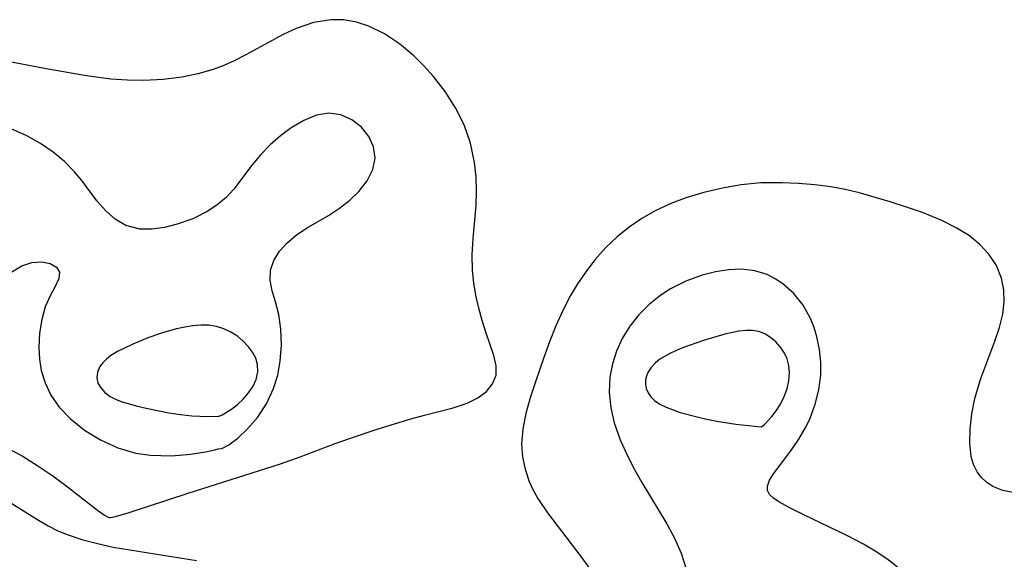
# Model space of a CAD drawing. Header units: metres. Extents: x 1073367 to 1082519, y 1569854 to 1574957.
# Tile 209 of 256: x 1075660 to 1075751, y 1573607 to 1573657. Entities that reach past the tile are written whole.
import ezdxf

# ---------------------------------------------------------------- set-up
doc = ezdxf.new("R2010")
doc.units = ezdxf.units.M
doc.layers.add('CGG_CurvaNivelLidar_v1', color=253, linetype='Continuous', lineweight=30)

msp = doc.modelspace()

# ---------------------------------------------------------------- linework, layer by layer
at = {"layer": 'CGG_CurvaNivelLidar_v1'}
for p, q in [((1075687.3017, 1573656.4204, 67.5), (1075685.7021, 1573655.874, 67.5)), ((1075688.9227, 1573656.6824, 67.5), (1075687.3017, 1573656.4204, 67.5)), ((1075690.0897, 1573656.6573, 67.5), (1075688.9227, 1573656.6824, 67.5)), ((1075691.2453, 1573656.459, 67.5), (1075690.0897, 1573656.6573, 67.5)), ((1075692.3756, 1573656.0984, 67.5), (1075691.2453, 1573656.459, 67.5)), ((1075685.7021, 1573655.874, 67.5), (1075684.5093, 1573655.3145, 67.5)), ((1075693.8311, 1573655.3802, 67.5), (1075692.3756, 1573656.0984, 67.5)), ((1075695.2184, 1573654.4456, 67.5), (1075693.8311, 1573655.3802, 67.5)), ((1075684.5093, 1573655.3145, 67.5), (1075681.0635, 1573653.4323, 67.5)), ((1075696.5356, 1573653.345, 67.5), (1075695.2184, 1573654.4456, 67.5)), ((1075662.6672, 1573652.1597, 67.5), (1075655.3204, 1573653.5558, 67.5)), ((1075679.9734, 1573652.8851, 67.5), (1075679.0224, 1573652.4604, 67.5)), ((1075681.0635, 1573653.4323, 67.5), (1075679.9734, 1573652.8851, 67.5)), ((1075697.4609, 1573652.4421, 67.5), (1075696.5356, 1573653.345, 67.5)), ((1075666.3813, 1573651.514, 67.5), (1075662.6672, 1573652.1597, 67.5)), ((1075678.0487, 1573652.0903, 67.5), (1075676.6452, 1573651.6832, 67.5)), ((1075679.0224, 1573652.4604, 67.5), (1075678.0487, 1573652.0903, 67.5)), ((1075698.3503, 1573651.4524, 67.5), (1075697.4609, 1573652.4421, 67.5)), ((1075668.6391, 1573651.2195, 67.5), (1075666.3813, 1573651.514, 67.5)), ((1075670.1567, 1573651.1151, 67.5), (1075668.6391, 1573651.2195, 67.5)), ((1075671.6689, 1573651.0947, 67.5), (1075670.1567, 1573651.1151, 67.5)), ((1075673.4492, 1573651.1806, 67.5), (1075671.6689, 1573651.0947, 67.5)), ((1075675.2016, 1573651.3935, 67.5), (1075673.4492, 1573651.1806, 67.5)), ((1075676.6452, 1573651.6832, 67.5), (1075675.2016, 1573651.3935, 67.5)), ((1075699.4271, 1573650.0601, 67.5), (1075698.3503, 1573651.4524, 67.5)), ((1075700.373, 1573648.5786, 67.5), (1075699.4271, 1573650.0601, 67.5)), ((1075688.7098, 1573648.0754, 68), (1075687.5598, 1573647.8887, 68)), ((1075689.8102, 1573647.9168, 68), (1075688.7098, 1573648.0754, 68)), ((1075701.1514, 1573647.0115, 67.5), (1075700.373, 1573648.5786, 67.5)), ((1075686.3912, 1573647.4149, 68), (1075685.2323, 1573646.7254, 68)), ((1075687.5598, 1573647.8887, 68), (1075686.3912, 1573647.4149, 68)), ((1075690.8222, 1573647.4642, 68), (1075689.8102, 1573647.9168, 68)), ((1075691.6997, 1573646.7833, 68), (1075690.8222, 1573647.4642, 68)), ((1075660.8796, 1573645.9885, 68), (1075659.4617, 1573646.6376, 68)), ((1075685.2323, 1573646.7254, 68), (1075684.2451, 1573645.9881, 68)), ((1075692.3826, 1573645.9381, 68), (1075691.6997, 1573646.7833, 68)), ((1075701.7407, 1573645.306, 67.5), (1075701.1514, 1573647.0115, 67.5)), ((1075662.1399, 1573645.2761, 68), (1075660.8796, 1573645.9885, 68)), ((1075684.2451, 1573645.9881, 68), (1075683.3046, 1573645.1599, 68)), ((1075692.8283, 1573644.9759, 68), (1075692.3826, 1573645.9381, 68)), ((1075663.3059, 1573644.4808, 68), (1075662.1399, 1573645.2761, 68)), ((1075664.361, 1573643.6138, 68), (1075663.3059, 1573644.4808, 68)), ((1075683.3046, 1573645.1599, 68), (1075682.4302, 1573644.2668, 68)), ((1075692.9702, 1573643.9448, 68), (1075692.8283, 1573644.9759, 68)), ((1075702.1134, 1573643.538, 67.5), (1075701.7407, 1573645.306, 67.5)), ((1075665.2833, 1573642.6827, 68), (1075664.361, 1573643.6138, 68)), ((1075682.4302, 1573644.2668, 68), (1075681.6431, 1573643.331, 68)), ((1075692.7535, 1573642.8889, 68), (1075692.9702, 1573643.9448, 68)), ((1075702.2529, 1573642.2226, 67.5), (1075702.1134, 1573643.538, 67.5)), ((1075665.9483, 1573641.8608, 68), (1075665.2833, 1573642.6827, 68)), ((1075681.6431, 1573643.331, 68), (1075679.948, 1573641.0628, 68)), ((1075692.2267, 1573641.8449, 68), (1075692.7535, 1573642.8889, 68)), ((1075667.3381, 1573640.0158, 68), (1075665.9483, 1573641.8608, 68)), ((1075691.4505, 1573640.8503, 68), (1075692.2267, 1573641.8449, 68)), ((1075702.2965, 1573640.8998, 67.5), (1075702.2529, 1573642.2226, 67.5)), ((1075679.948, 1573641.0628, 68), (1075679.2329, 1573640.3207, 68)), ((1075690.6208, 1573640.0584, 68), (1075691.4505, 1573640.8503, 68)), ((1075702.2602, 1573639.5801, 67.5), (1075702.2965, 1573640.8998, 67.5)), ((1075724.9498, 1573641.1843, 67.5), (1075723.2463, 1573640.7839, 67.5)), ((1075726.6771, 1573641.4743, 67.5), (1075724.9498, 1573641.1843, 67.5)), ((1075728.4903, 1573641.6473, 67.5), (1075726.6771, 1573641.4743, 67.5)), ((1075730.4506, 1573641.6757, 67.5), (1075728.4903, 1573641.6473, 67.5)), ((1075731.9533, 1573641.6147, 67.5), (1075730.4506, 1573641.6757, 67.5)), ((1075733.4523, 1573641.4886, 67.5), (1075731.9533, 1573641.6147, 67.5)), ((1075734.9403, 1573641.2926, 67.5), (1075733.4523, 1573641.4886, 67.5)), ((1075736.4097, 1573641.0176, 67.5), (1075734.9403, 1573641.2926, 67.5)), ((1075737.6554, 1573640.7137, 67.5), (1075736.4097, 1573641.0176, 67.5)), ((1075668.1548, 1573639.0867, 68), (1075667.3381, 1573640.0158, 68)), ((1075679.2329, 1573640.3207, 68), (1075678.4295, 1573639.6455, 68)), ((1075689.6843, 1573639.3306, 68), (1075690.6208, 1573640.0584, 68)), ((1075721.5785, 1573640.2733, 67.5), (1075720.1456, 1573639.7248, 67.5)), ((1075723.2463, 1573640.7839, 67.5), (1075721.5785, 1573640.2733, 67.5)), ((1075740.4053, 1573639.9164, 67.5), (1075737.6554, 1573640.7137, 67.5)), ((1075741.9025, 1573639.4356, 67.5), (1075740.4053, 1573639.9164, 67.5)), ((1075669.0381, 1573638.3011, 68), (1075668.1548, 1573639.0867, 68)), ((1075677.5509, 1573639.0517, 68), (1075676.1809, 1573638.3589, 68)), ((1075678.4295, 1573639.6455, 68), (1075677.5509, 1573639.0517, 68)), ((1075688.6808, 1573638.667, 68), (1075689.6843, 1573639.3306, 68)), ((1075702.0023, 1573636.5284, 67.5), (1075702.2602, 1573639.5801, 67.5)), ((1075718.7625, 1573639.079, 67.5), (1075717.5223, 1573638.3791, 67.5)), ((1075720.1456, 1573639.7248, 67.5), (1075718.7625, 1573639.079, 67.5)), ((1075743.3658, 1573638.9183, 67.5), (1075741.9025, 1573639.4356, 67.5)), ((1075670.0136, 1573637.7302, 68), (1075669.0381, 1573638.3011, 68)), ((1075676.1809, 1573638.3589, 68), (1075674.7428, 1573637.8429, 68)), ((1075686.6509, 1573637.479, 68), (1075688.6808, 1573638.667, 68)), ((1075717.5223, 1573638.3791, 67.5), (1075716.3449, 1573637.5878, 67.5)), ((1075745.1337, 1573638.1952, 67.5), (1075743.3658, 1573638.9183, 67.5)), ((1075746.4692, 1573637.5318, 67.5), (1075745.1337, 1573638.1952, 67.5)), ((1075671.2957, 1573637.4076, 68), (1075670.0136, 1573637.7302, 68)), ((1075672.4109, 1573637.3918, 68), (1075671.2957, 1573637.4076, 68)), ((1075673.5678, 1573637.5493, 68), (1075672.4109, 1573637.3918, 68)), ((1075674.7428, 1573637.8429, 68), (1075673.5678, 1573637.5493, 68)), ((1075685.7061, 1573636.8544, 68), (1075686.6509, 1573637.479, 68)), ((1075716.3449, 1573637.5878, 67.5), (1075715.2405, 1573636.7033, 67.5)), ((1075747.69, 1573636.7711, 67.5), (1075746.4692, 1573637.5318, 67.5)), ((1075684.8602, 1573636.141, 68), (1075685.7061, 1573636.8544, 68)), ((1075701.9113, 1573635.0255, 67.5), (1075702.0023, 1573636.5284, 67.5)), ((1075715.2405, 1573636.7033, 67.5), (1075714.176, 1573635.68, 67.5)), ((1075748.6608, 1573635.9832, 67.5), (1075747.69, 1573636.7711, 67.5)), ((1075684.1586, 1573635.3537, 68), (1075684.8602, 1573636.141, 68)), ((1075714.176, 1573635.68, 67.5), (1075713.1949, 1573634.5697, 67.5)), ((1075749.485, 1573635.0948, 67.5), (1075748.6608, 1573635.9832, 67.5)), ((1075683.3424, 1573633.6294, 68), (1075683.6374, 1573634.5111, 68)), ((1075683.6374, 1573634.5111, 68), (1075684.1586, 1573635.3537, 68)), ((1075701.9307, 1573633.5966, 67.5), (1075701.9113, 1573635.0255, 67.5)), ((1075713.1949, 1573634.5697, 67.5), (1075712.2909, 1573633.3888, 67.5)), ((1075750.1724, 1573634.0404, 67.5), (1075749.485, 1573635.0948, 67.5)), ((1075659.497, 1573633.4713, 68), (1075660.434, 1573634.0083, 68)), ((1075660.434, 1573634.0083, 68), (1075661.3616, 1573634.3162, 68)), ((1075661.3616, 1573634.3162, 68), (1075662.2654, 1573634.3822, 68)), ((1075662.2654, 1573634.3822, 68), (1075663.0397, 1573634.2294, 68)), ((1075663.0397, 1573634.2294, 68), (1075663.6147, 1573633.9051, 68)), ((1075663.6147, 1573633.9051, 68), (1075663.9071, 1573633.446, 68)), ((1075683.3081, 1573632.6951, 68), (1075683.3424, 1573633.6294, 68)), ((1075702.0462, 1573632.4515, 67.5), (1075701.9307, 1573633.5966, 67.5)), ((1075725.5121, 1573633.6635, 68), (1075724.3017, 1573633.4789, 68)), ((1075726.7036, 1573633.7032, 68), (1075725.5121, 1573633.6635, 68)), ((1075727.9287, 1573633.5584, 68), (1075726.7036, 1573633.7032, 68)), ((1075750.6381, 1573632.8889, 67.5), (1075750.1724, 1573634.0404, 67.5)), ((1075663.8462, 1573632.8382, 68), (1075663.5111, 1573632.1092, 68)), ((1075663.9071, 1573633.446, 68), (1075663.8462, 1573632.8382, 68)), ((1075683.4837, 1573631.7263, 68), (1075683.3081, 1573632.6951, 68)), ((1075712.2909, 1573633.3888, 67.5), (1075711.5988, 1573632.3644, 67.5)), ((1075723.0899, 1573633.1683, 68), (1075721.5889, 1573632.6163, 68)), ((1075724.3017, 1573633.4789, 68), (1075723.0899, 1573633.1683, 68)), ((1075729.0627, 1573633.2053, 68), (1075727.9287, 1573633.5584, 68)), ((1075729.8062, 1573632.8351, 68), (1075729.0627, 1573633.2053, 68)), ((1075730.5013, 1573632.3743, 68), (1075729.8062, 1573632.8351, 68)), ((1075750.8457, 1573631.8215, 67.5), (1075750.6381, 1573632.8889, 67.5)), ((1075663.5111, 1573632.1092, 68), (1075663.0448, 1573631.2481, 68)), ((1075702.2361, 1573631.3283, 67.5), (1075702.0462, 1573632.4515, 67.5)), ((1075711.5988, 1573632.3644, 67.5), (1075710.9636, 1573631.302, 67.5)), ((1075720.1514, 1573631.8913, 68), (1075719.2638, 1573631.3193, 68)), ((1075721.5889, 1573632.6163, 68), (1075720.1514, 1573631.8913, 68)), ((1075731.5096, 1573631.4663, 68), (1075730.5013, 1573632.3743, 68)), ((1075750.8812, 1573630.7122, 67.5), (1075750.8457, 1573631.8215, 67.5)), ((1075663.0448, 1573631.2481, 68), (1075662.5862, 1573630.2323, 68)), ((1075683.7847, 1573630.7081, 68), (1075683.4837, 1573631.7263, 68)), ((1075702.5038, 1573630.1352, 67.5), (1075702.2361, 1573631.3283, 67.5)), ((1075710.9636, 1573631.302, 67.5), (1075710.2485, 1573629.9137, 67.5)), ((1075719.2638, 1573631.3193, 68), (1075718.2085, 1573630.4694, 68)), ((1075732.3663, 1573630.3896, 68), (1075731.5096, 1573631.4663, 68)), ((1075662.5862, 1573630.2323, 68), (1075662.2601, 1573629.089, 68)), ((1075684.0843, 1573629.528, 68), (1075683.7847, 1573630.7081, 68)), ((1075702.8184, 1573628.9872, 67.5), (1075702.5038, 1573630.1352, 67.5)), ((1075718.2085, 1573630.4694, 68), (1075717.257, 1573629.5074, 68)), ((1075733.0492, 1573629.1761, 68), (1075732.3663, 1573630.3896, 68)), ((1075750.7586, 1573629.5806, 67.5), (1075750.8812, 1573630.7122, 67.5)), ((1075662.2601, 1573629.089, 68), (1075662.0643, 1573627.8265, 68)), ((1075684.2757, 1573628.2012, 68), (1075684.0843, 1573629.528, 68)), ((1075710.2485, 1573629.9137, 67.5), (1075709.6111, 1573628.4855, 67.5)), ((1075717.257, 1573629.5074, 68), (1075716.4206, 1573628.4512, 68)), ((1075733.3836, 1573628.3406, 68), (1075733.0492, 1573629.1761, 68)), ((1075750.4608, 1573628.3284, 67.5), (1075750.7586, 1573629.5806, 67.5)), ((1075674.6687, 1573628.2115, 68.5), (1075673.2859, 1573627.8176, 68.5)), ((1075675.4259, 1573628.3709, 68.5), (1075674.6687, 1573628.2115, 68.5)), ((1075676.179, 1573628.4861, 68.5), (1075675.4259, 1573628.3709, 68.5)), ((1075676.9225, 1573628.5477, 68.5), (1075676.179, 1573628.4861, 68.5)), ((1075677.6497, 1573628.5406, 68.5), (1075676.9225, 1573628.5477, 68.5)), ((1075678.3518, 1573628.4427, 68.5), (1075677.6497, 1573628.5406, 68.5)), ((1075679.0312, 1573628.2298, 68.5), (1075678.3518, 1573628.4427, 68.5)), ((1075679.6735, 1573627.9186, 68.5), (1075679.0312, 1573628.2298, 68.5)), ((1075684.3328, 1573626.754, 68), (1075684.2757, 1573628.2012, 68)), ((1075703.1658, 1573627.9003, 67.5), (1075702.8184, 1573628.9872, 67.5)), ((1075709.6111, 1573628.4855, 67.5), (1075709.0319, 1573627.0345, 67.5)), ((1075716.4206, 1573628.4512, 68), (1075715.7162, 1573627.3134, 68)), ((1075733.6443, 1573627.47, 68), (1075733.3836, 1573628.3406, 68)), ((1075750.0425, 1573627.0694, 67.5), (1075750.4608, 1573628.3284, 67.5)), ((1075662.0643, 1573627.8265, 68), (1075661.9972, 1573626.4959, 68)), ((1075672.0463, 1573627.3757, 68.5), (1075670.5861, 1573626.7876, 68.5)), ((1075673.2859, 1573627.8176, 68.5), (1075672.0463, 1573627.3757, 68.5)), ((1075680.2748, 1573627.5289, 68.5), (1075679.6735, 1573627.9186, 68.5)), ((1075680.8264, 1573627.073, 68.5), (1075680.2748, 1573627.5289, 68.5)), ((1075703.905, 1573625.7573, 67.5), (1075703.1658, 1573627.9003, 67.5)), ((1075715.7162, 1573627.3134, 68), (1075715.1909, 1573626.1746, 68)), ((1075725.1651, 1573627.7303, 68.5), (1075723.1912, 1573627.1502, 68.5)), ((1075726.4682, 1573628.0014, 68.5), (1075725.1651, 1573627.7303, 68.5)), ((1075727.0984, 1573628.0706, 68.5), (1075726.4682, 1573628.0014, 68.5)), ((1075727.7061, 1573628.0726, 68.5), (1075727.0984, 1573628.0706, 68.5)), ((1075728.2826, 1573627.9825, 68.5), (1075727.7061, 1573628.0726, 68.5)), ((1075728.856, 1573627.7604, 68.5), (1075728.2826, 1573627.9825, 68.5)), ((1075729.3838, 1573627.428, 68.5), (1075728.856, 1573627.7604, 68.5)), ((1075729.8652, 1573627.0094, 68.5), (1075729.3838, 1573627.428, 68.5)), ((1075733.8807, 1573626.3183, 68), (1075733.6443, 1573627.47, 68)), ((1075661.9972, 1573626.4959, 68), (1075662.044, 1573625.4328, 68)), ((1075670.5861, 1573626.7876, 68.5), (1075669.2338, 1573626.1254, 68.5)), ((1075681.3134, 1573626.5573, 68.5), (1075680.8264, 1573627.073, 68.5)), ((1075681.6733, 1573626.0582, 68.5), (1075681.3134, 1573626.5573, 68.5)), ((1075684.2322, 1573625.2518, 68), (1075684.3328, 1573626.754, 68)), ((1075709.0319, 1573627.0345, 67.5), (1075708.4962, 1573625.5756, 67.5)), ((1075721.2596, 1573626.4543, 68.5), (1075720.1697, 1573625.973, 68.5)), ((1075723.1912, 1573627.1502, 68.5), (1075721.2596, 1573626.4543, 68.5)), ((1075730.294, 1573626.5212, 68.5), (1075729.8652, 1573627.0094, 68.5)), ((1075730.6578, 1573625.9736, 68.5), (1075730.294, 1573626.5212, 68.5)), ((1075734.0022, 1573625.1436, 68), (1075733.8807, 1573626.3183, 68)), ((1075748.7478, 1573623.6575, 67.5), (1075750.0425, 1573627.0694, 67.5)), ((1075662.044, 1573625.4328, 68), (1075662.2131, 1573624.3756, 68)), ((1075668.2334, 1573625.4342, 68.5), (1075667.8891, 1573625.0956, 68.5)), ((1075668.6351, 1573625.7486, 68.5), (1075668.2334, 1573625.4342, 68.5)), ((1075669.2338, 1573626.1254, 68.5), (1075668.6351, 1573625.7486, 68.5)), ((1075681.9628, 1573625.5241, 68.5), (1075681.6733, 1573626.0582, 68.5)), ((1075682.1369, 1573624.9183, 68.5), (1075681.9628, 1573625.5241, 68.5)), ((1075704.1143, 1573624.8106, 67.5), (1075703.905, 1573625.7573, 67.5)), ((1075708.4962, 1573625.5756, 67.5), (1075707.7279, 1573623.3326, 67.5)), ((1075715.1909, 1573626.1746, 68), (1075714.8096, 1573624.9861, 68)), ((1075719.1933, 1573625.4113, 68.5), (1075718.7745, 1573625.0851, 68.5)), ((1075719.6626, 1573625.7049, 68.5), (1075719.1933, 1573625.4113, 68.5)), ((1075720.1697, 1573625.973, 68.5), (1075719.6626, 1573625.7049, 68.5)), ((1075730.9088, 1573625.4536, 68.5), (1075730.6578, 1573625.9736, 68.5)), ((1075731.0731, 1573624.8515, 68.5), (1075730.9088, 1573625.4536, 68.5)), ((1075667.6154, 1573624.7341, 68.5), (1075667.384, 1573624.2195, 68.5)), ((1075667.8891, 1573625.0956, 68.5), (1075667.6154, 1573624.7341, 68.5)), ((1075682.1629, 1573624.2538, 68.5), (1075682.1369, 1573624.9183, 68.5)), ((1075684.001, 1573623.9623, 68), (1075684.2322, 1573625.2518, 68)), ((1075704.1002, 1573623.9441, 67.5), (1075704.1143, 1573624.8106, 67.5)), ((1075714.8096, 1573624.9861, 68), (1075714.5842, 1573623.7613, 68)), ((1075718.3774, 1573624.6673, 68.5), (1075718.0793, 1573624.2077, 68.5)), ((1075718.7745, 1573625.0851, 68.5), (1075718.3774, 1573624.6673, 68.5)), ((1075731.1289, 1573624.1645, 68.5), (1075731.0731, 1573624.8515, 68.5)), ((1075733.9967, 1573623.9618, 68), (1075734.0022, 1573625.1436, 68)), ((1075662.2131, 1573624.3756, 68), (1075662.579, 1573623.2317, 68)), ((1075667.384, 1573624.2195, 68.5), (1075667.3263, 1573623.6943, 68.5)), ((1075667.3263, 1573623.6943, 68.5), (1075667.4417, 1573623.224, 68.5)), ((1075682.0215, 1573623.5661, 68.5), (1075682.1629, 1573624.2538, 68.5)), ((1075683.6156, 1573622.7149, 68), (1075684.001, 1573623.9623, 68)), ((1075703.7865, 1573623.1534, 67.5), (1075704.1002, 1573623.9441, 67.5)), ((1075714.5842, 1573623.7613, 68), (1075714.5293, 1573622.3648, 68)), ((1075717.9381, 1573623.8632, 68.5), (1075717.8607, 1573623.5092, 68.5)), ((1075718.0793, 1573624.2077, 68.5), (1075717.9381, 1573623.8632, 68.5)), ((1075731.0666, 1573623.4261, 68.5), (1075731.1289, 1573624.1645, 68.5)), ((1075733.8203, 1573622.603, 68), (1075733.9967, 1573623.9618, 68)), ((1075748.5144, 1573622.9433, 67.5), (1075748.7478, 1573623.6575, 67.5)), ((1075662.579, 1573623.2317, 68), (1075663.1126, 1573622.1201, 68)), ((1075667.4417, 1573623.224, 68.5), (1075667.693, 1573622.7791, 68.5)), ((1075667.693, 1573622.7791, 68.5), (1075668.0726, 1573622.3523, 68.5)), ((1075681.3142, 1573622.3116, 68.5), (1075681.7287, 1573622.9242, 68.5)), ((1075681.7287, 1573622.9242, 68.5), (1075682.0215, 1573623.5661, 68.5)), ((1075682.946, 1573621.3168, 68), (1075683.6156, 1573622.7149, 68)), ((1075703.2068, 1573622.4532, 67.5), (1075703.7865, 1573623.1534, 67.5)), ((1075707.7279, 1573623.3326, 67.5), (1075707.2537, 1573621.867, 67.5)), ((1075717.8607, 1573623.5092, 68.5), (1075717.8552, 1573623.1112, 68.5)), ((1075717.8552, 1573623.1112, 68.5), (1075717.9328, 1573622.7207, 68.5)), ((1075717.9328, 1573622.7207, 68.5), (1075718.1031, 1573622.3253, 68.5)), ((1075730.6236, 1573621.9757, 68.5), (1075730.8921, 1573622.6954, 68.5)), ((1075730.8921, 1573622.6954, 68.5), (1075731.0666, 1573623.4261, 68.5)), ((1075748.2017, 1573621.8134, 67.5), (1075748.5144, 1573622.9433, 67.5)), ((1075663.1126, 1573622.1201, 68), (1075663.8832, 1573621.0191, 68)), ((1075668.0726, 1573622.3523, 68.5), (1075668.554, 1573621.9875, 68.5)), ((1075668.554, 1573621.9875, 68.5), (1075669.0433, 1573621.7361, 68.5)), ((1075680.8187, 1573621.747, 68.5), (1075681.3142, 1573622.3116, 68.5)), ((1075701.451, 1573621.3698, 67.5), (1075702.4143, 1573621.8533, 67.5)), ((1075702.4143, 1573621.8533, 67.5), (1075703.2068, 1573622.4532, 67.5)), ((1075707.2537, 1573621.867, 67.5), (1075706.8467, 1573620.4244, 67.5)), ((1075714.5293, 1573622.3648, 68), (1075714.666, 1573620.9566, 68)), ((1075718.1031, 1573622.3253, 68.5), (1075718.3538, 1573621.9594, 68.5)), ((1075718.3538, 1573621.9594, 68.5), (1075718.6766, 1573621.6324, 68.5)), ((1075730.2847, 1573621.2942, 68.5), (1075730.6236, 1573621.9757, 68.5)), ((1075733.486, 1573621.2764, 68), (1075733.8203, 1573622.603, 68)), ((1075747.9096, 1573620.3955, 67.5), (1075748.2017, 1573621.8134, 67.5)), ((1075663.8832, 1573621.0191, 68), (1075664.9096, 1573619.9451, 68)), ((1075669.0433, 1573621.7361, 68.5), (1075669.5857, 1573621.529, 68.5)), ((1075669.5857, 1573621.529, 68.5), (1075670.9454, 1573621.1261, 68.5)), ((1075670.9454, 1573621.1261, 68.5), (1075671.8737, 1573620.9003, 68.5)), ((1075671.8737, 1573620.9003, 68.5), (1075673.9797, 1573620.4851, 68.5)), ((1075679.746, 1573620.8329, 68.5), (1075680.2826, 1573621.2485, 68.5)), ((1075680.2826, 1573621.2485, 68.5), (1075680.8187, 1573621.747, 68.5)), ((1075682.1169, 1573620.0669, 68), (1075682.946, 1573621.3168, 68)), ((1075697.4951, 1573620.2818, 67.5), (1075700.1407, 1573620.9499, 67.5)), ((1075700.1407, 1573620.9499, 67.5), (1075701.451, 1573621.3698, 67.5)), ((1075714.666, 1573620.9566, 68), (1075714.978, 1573619.5547, 68)), ((1075718.6766, 1573621.6324, 68.5), (1075719.1738, 1573621.2863, 68.5)), ((1075719.1738, 1573621.2863, 68.5), (1075719.7495, 1573620.9983, 68.5)), ((1075719.7495, 1573620.9983, 68.5), (1075721.0589, 1573620.5257, 68.5)), ((1075729.8996, 1573620.6767, 68.5), (1075730.2847, 1573621.2942, 68.5)), ((1075733.0213, 1573620.0045, 68), (1075733.486, 1573621.2764, 68)), ((1075673.9797, 1573620.4851, 68.5), (1075675.0525, 1573620.326, 68.5)), ((1075675.0525, 1573620.326, 68.5), (1075676.0696, 1573620.2171, 68.5)), ((1075676.0696, 1573620.2171, 68.5), (1075677.5482, 1573620.1495, 68.5)), ((1075677.5482, 1573620.1495, 68.5), (1075678.5, 1573620.1806, 68.5)), ((1075678.5, 1573620.1806, 68.5), (1075678.5971, 1573620.1882, 68.5)), ((1075678.5971, 1573620.1882, 68.5), (1075678.8676, 1573620.305, 68.5)), ((1075678.8676, 1573620.305, 68.5), (1075679.746, 1573620.8329, 68.5)), ((1075681.2112, 1573619.0026, 68), (1075682.1169, 1573620.0669, 68)), ((1075696.2567, 1573619.9349, 67.5), (1075697.4951, 1573620.2818, 67.5)), ((1075706.8467, 1573620.4244, 67.5), (1075706.5582, 1573618.9997, 67.5)), ((1075721.0589, 1573620.5257, 68.5), (1075722.6262, 1573620.1039, 68.5)), ((1075722.6262, 1573620.1039, 68.5), (1075723.5188, 1573619.9007, 68.5)), ((1075728.8029, 1573619.409, 68.5), (1075729.5009, 1573620.1502, 68.5)), ((1075729.5009, 1573620.1502, 68.5), (1075729.8996, 1573620.6767, 68.5)), ((1075732.6559, 1573619.2143, 68), (1075733.0213, 1573620.0045, 68)), ((1075747.742, 1573619.0106, 67.5), (1075747.9096, 1573620.3955, 67.5)), ((1075664.9096, 1573619.9451, 68), (1075666.2056, 1573618.8965, 68)), ((1075693.2333, 1573619, 67.5), (1075696.2567, 1573619.9349, 67.5)), ((1075714.978, 1573619.5547, 68), (1075715.5236, 1573617.9923, 68)), ((1075723.5188, 1573619.9007, 68.5), (1075724.4361, 1573619.7152, 68.5)), ((1075724.4361, 1573619.7152, 68.5), (1075726.1821, 1573619.4326, 68.5)), ((1075726.1821, 1573619.4326, 68.5), (1075728.5, 1573619.187, 68.5)), ((1075728.5, 1573619.187, 68.5), (1075728.8029, 1573619.409, 68.5)), ((1075731.985, 1573618.048, 68), (1075732.6559, 1573619.2143, 68)), ((1075666.2056, 1573618.8965, 68), (1075667.6752, 1573617.9833, 68)), ((1075679.4779, 1573617.5464, 68), (1075680.3112, 1573618.1586, 68)), ((1075680.3112, 1573618.1586, 68), (1075681.2112, 1573619.0026, 68)), ((1075690.5982, 1573618.1282, 67.5), (1075693.2333, 1573619, 67.5)), ((1075706.5582, 1573618.9997, 67.5), (1075706.4477, 1573617.5886, 67.5)), ((1075747.7172, 1573617.6904, 67.5), (1075747.742, 1573619.0106, 67.5)), ((1075658.9194, 1573617.336, 67.5), (1075660.452, 1573616.5108, 67.5)), ((1075667.6752, 1573617.9833, 68), (1075669.2681, 1573617.2606, 68)), ((1075669.2681, 1573617.2606, 68), (1075670.9325, 1573616.7758, 68)), ((1075678.8442, 1573617.2113, 68), (1075679.4779, 1573617.5464, 68)), ((1075686.0742, 1573616.4175, 67.5), (1075689.2804, 1573617.6538, 67.5)), ((1075689.2804, 1573617.6538, 67.5), (1075690.5982, 1573618.1282, 67.5)), ((1075706.4477, 1573617.5886, 67.5), (1075706.5304, 1573616.4271, 67.5)), ((1075715.5236, 1573617.9923, 68), (1075716.2215, 1573616.4544, 68)), ((1075731.2534, 1573616.9847, 68), (1075731.985, 1573618.048, 68)), ((1075747.8615, 1573616.4714, 67.5), (1075747.7172, 1573617.6904, 67.5)), ((1075660.452, 1573616.5108, 67.5), (1075661.913, 1573615.61, 67.5)), ((1075670.9325, 1573616.7758, 68), (1075672.2342, 1573616.5795, 68)), ((1075672.2342, 1573616.5795, 68), (1075674.1993, 1573616.5314, 68)), ((1075674.1993, 1573616.5314, 68), (1075675.9512, 1573616.6808, 68)), ((1075675.9512, 1573616.6808, 68), (1075677.3496, 1573616.9001, 68)), ((1075677.3496, 1573616.9001, 68), (1075678.1998, 1573617.0749, 68)), ((1075678.1998, 1573617.0749, 68), (1075678.5, 1573617.174, 68)), ((1075678.5, 1573617.174, 68), (1075678.8442, 1573617.2113, 68)), ((1075684.2523, 1573615.782, 67.5), (1075686.0742, 1573616.4175, 67.5)), ((1075706.5304, 1573616.4271, 67.5), (1075706.7682, 1573615.2823, 67.5)), ((1075716.2215, 1573616.4544, 68), (1075716.8454, 1573615.2565, 68)), ((1075729.6604, 1573614.881, 68), (1075731.2534, 1573616.9847, 68)), ((1075748.0737, 1573615.7241, 67.5), (1075747.8615, 1573616.4714, 67.5)), ((1075661.913, 1573615.61, 67.5), (1075663.28, 1573614.6769, 67.5)), ((1075675.7465, 1573613.079, 67.5), (1075684.2523, 1573615.782, 67.5)), ((1075748.3952, 1573615.0585, 67.5), (1075748.0737, 1573615.7241, 67.5)), ((1075663.28, 1573614.6769, 67.5), (1075664.492, 1573613.7856, 67.5)), ((1075706.7682, 1573615.2823, 67.5), (1075707.1518, 1573614.1645, 67.5)), ((1075716.8454, 1573615.2565, 68), (1075717.5177, 1573614.074, 68)), ((1075729.2734, 1573614.2794, 68), (1075729.6604, 1573614.881, 68)), ((1075748.7991, 1573614.5279, 67.5), (1075748.3952, 1573615.0585, 67.5)), ((1075749.2945, 1573614.0772, 67.5), (1075748.7991, 1573614.5279, 67.5)), ((1075664.492, 1573613.7856, 67.5), (1075667.4087, 1573611.5118, 67.5)), ((1075707.1518, 1573614.1645, 67.5), (1075707.5231, 1573613.3636, 67.5)), ((1075717.5177, 1573614.074, 68), (1075719.8288, 1573610.2603, 68)), ((1075729.0796, 1573613.7362, 68), (1075729.2734, 1573614.2794, 68)), ((1075729.1031, 1573613.3369, 68), (1075729.0796, 1573613.7362, 68)), ((1075749.8538, 1573613.7134, 67.5), (1075749.2945, 1573614.0772, 67.5)), ((1075750.756, 1573613.3402, 67.5), (1075749.8538, 1573613.7134, 67.5)), ((1075658.4263, 1573612.7977, 67), (1075661.9765, 1573610.5851, 67)), ((1075670.221, 1573611.2871, 67.5), (1075675.7465, 1573613.079, 67.5)), ((1075707.5231, 1573613.3636, 67.5), (1075707.9599, 1573612.5817, 67.5)), ((1075729.2783, 1573612.9748, 68), (1075729.1031, 1573613.3369, 68)), ((1075729.6346, 1573612.6254, 68), (1075729.2783, 1573612.9748, 68)), ((1075752.1674, 1573613.0699, 67.5), (1075750.756, 1573613.3402, 67.5)), ((1075707.9599, 1573612.5817, 67.5), (1075708.8383, 1573611.2633, 67.5)), ((1075730.1385, 1573612.2939, 68), (1075729.6346, 1573612.6254, 68)), ((1075731.3755, 1573611.6158, 68), (1075730.1385, 1573612.2939, 68)), ((1075667.4087, 1573611.5118, 67.5), (1075668.0555, 1573611.0473, 67.5)), ((1075668.0555, 1573611.0473, 67.5), (1075668.3692, 1573610.868, 67.5)), ((1075668.6393, 1573610.8564, 67.5), (1075669.0651, 1573610.9528, 67.5)), ((1075669.0651, 1573610.9528, 67.5), (1075670.221, 1573611.2871, 67.5)), ((1075708.8383, 1573611.2633, 67.5), (1075711.9198, 1573607.2627, 67.5)), ((1075732.4421, 1573611.0769, 68), (1075731.3755, 1573611.6158, 68)), ((1075736.3991, 1573609.1742, 68), (1075732.4421, 1573611.0769, 68)), ((1075661.9765, 1573610.5851, 67), (1075662.8561, 1573610.0728, 67)), ((1075662.8561, 1573610.0728, 67), (1075663.7549, 1573609.6179, 67)), ((1075668.3692, 1573610.868, 67.5), (1075668.5, 1573610.8532, 67.5)), ((1075668.5, 1573610.8532, 67.5), (1075668.6393, 1573610.8564, 67.5)), ((1075719.8288, 1573610.2603, 68), (1075720.5378, 1573608.9372, 68)), ((1075663.7549, 1573609.6179, 67), (1075664.6005, 1573609.2688, 67)), ((1075664.6005, 1573609.2688, 67), (1075665.9637, 1573608.8138, 67)), ((1075737.9393, 1573608.3762, 68), (1075736.3991, 1573609.1742, 68)), ((1075665.9637, 1573608.8138, 67), (1075667.3862, 1573608.4377, 67)), ((1075667.3862, 1573608.4377, 67), (1075668.8529, 1573608.1266, 67)), ((1075720.5378, 1573608.9372, 68), (1075721.1384, 1573607.5754, 68)), ((1075739.022, 1573607.7389, 68), (1075737.9393, 1573608.3762, 68)), ((1075668.8529, 1573608.1266, 67), (1075676.5043, 1573606.8814, 67)), ((1075721.1384, 1573607.5754, 68), (1075721.5866, 1573606.1999, 68)), ((1075740.0683, 1573607.0378, 68), (1075739.022, 1573607.7389, 68)), ((1075711.9198, 1573607.2627, 67.5), (1075712.9439, 1573605.8147, 67.5)), ((1075741.0611, 1573606.2657, 68), (1075740.0683, 1573607.0378, 68))]:
    msp.add_line(p, q, dxfattribs=at)

doc.saveas('drawing.dxf')
